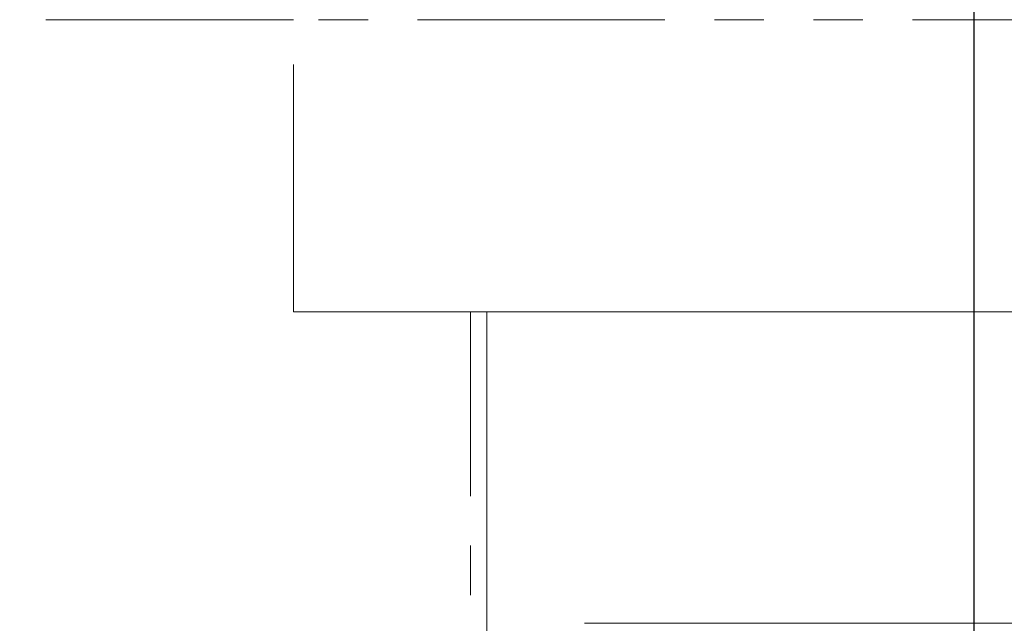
# Model space of a CAD drawing. Header units: millimetres. Extents: x -84 to 512, y -271 to 485.
# Tile 19 of 23: x 70 to 95, y 404 to 420. Entities that reach past the tile are written whole.
import ezdxf

# ---------------------------------------------------------------- set-up
doc = ezdxf.new("R2010")
doc.units = ezdxf.units.MM
doc.linetypes.add('PHANTOM', pattern=[12.7, 6.35, -1.27, 1.27, -1.27, 1.27, -1.27])
doc.layers.add('FOND_DE_PLAN', color=7, linetype='Continuous')

# ---------------------------------------------------------------- blocks, each defined once
blk = doc.blocks.new('SW_CENTERMARKSYMBOL_0')
at = {"layer": 'FOND_DE_PLAN', "color": 0}
blk.add_line((46.173, -167.321), (46.173, 101.814), dxfattribs=at)

msp = doc.modelspace()

# ---------------------------------------------------------------- linework, layer by layer
at = {"color": 8, "linetype": 'PHANTOM', "lineweight": 0}
for p, q in [((77.032, 419.89), (66.924, 419.89)), ((111.968, 419.89), (77.032, 419.89)), ((77.032, 412.39), (77.032, 419.89)), ((81.576, 331.456), (81.576, 412.39))]:
    msp.add_line(p, q, dxfattribs=at)
at = {"color": 7, "linetype": 'Continuous', "lineweight": 15}
for p, q in [((81.576, 412.39), (77.032, 412.39)), ((82, 412.39), (81.576, 412.39)), ((94.5, 412.39), (82, 412.39)), ((82, 344.39), (82, 412.39)), ((107, 412.39), (94.5, 412.39)), ((98.4, 404.39), (84.5, 404.39))]:
    msp.add_line(p, q, dxfattribs=at)

# ---------------------------------------------------------------- block references
at = {"layer": 'FOND_DE_PLAN', "color": 7}
msp.add_blockref('SW_CENTERMARKSYMBOL_0', (48.327, 343.411), dxfattribs=at)

doc.saveas('drawing.dxf')
